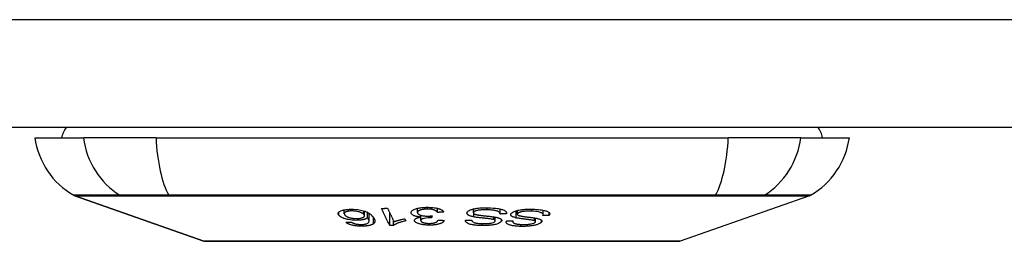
# Model space of a CAD drawing. Header units: inches. Extents: x 5 to 143, y 9 to 75.
# Tile 2 of 125: x 5.517 to 6.992, y 9.031 to 9.363. Entities that reach past the tile are written whole.
import ezdxf

# ---------------------------------------------------------------- set-up
doc = ezdxf.new("R2010")
doc.units = ezdxf.units.IN
doc.header["$MEASUREMENT"] = 0
doc.layers.add('Visible Edges(ANSI)', color=7, linetype='Continuous', lineweight=25)
doc.layers.add('Visible Tangent Edges(ANSI)', color=7, linetype='Continuous', lineweight=25)

msp = doc.modelspace()

# ---------------------------------------------------------------- linework, layer by layer
at = {"layer": 'Visible Edges(ANSI)'}
for p, q in [((4.8869, 9.2018), (34.4829, 9.2018)), ((5.5396, 9.1861), (5.6124, 9.1861)), ((5.7212, 9.1861), (5.6124, 9.1861)), ((5.7212, 9.1861), (6.5786, 9.1861)), ((6.6873, 9.1861), (6.5786, 9.1861)), ((6.6873, 9.1861), (6.7601, 9.1861)), ((5.7931, 9.0314), (5.5995, 9.0992)), ((6.7002, 9.0992), (6.5067, 9.0314)), ((6.0033, 9.0723), (6.0033, 9.0781)), ((6.0336, 9.0692), (6.0336, 9.0762)), ((6.0381, 9.0663), (6.0381, 9.0743)), ((6.0405, 9.0614), (6.0405, 9.0728)), ((6.0713, 9.0545), (6.0713, 9.0738)), ((6.1131, 9.074), (6.1131, 9.0804)), ((6.1431, 9.0742), (6.1431, 9.0803)), ((6.1968, 9.0737), (6.1968, 9.0794)), ((6.2367, 9.072), (6.2367, 9.0794)), ((6.2461, 9.072), (6.2461, 9.0741)), ((6.2625, 9.0716), (6.2625, 9.0772)), ((6.3013, 9.071), (6.3013, 9.0775)), ((6.3101, 9.0697), (6.3101, 9.0739)), ((6.0771, 9.0546), (6.0771, 9.0614)), ((6.094, 9.0646), (6.0955, 9.0615)), ((6.118, 9.0621), (6.118, 9.0672)), ((6.1182, 9.0672), (6.1182, 9.0699)), ((6.1348, 9.0691), (6.1342, 9.0662)), ((6.1342, 9.0662), (6.1342, 9.069)), ((6.1945, 9.0625), (6.1945, 9.0628)), ((6.2295, 9.0616), (6.2295, 9.0672)), ((6.2556, 9.0603), (6.2556, 9.0616)), ((6.2898, 9.0604), (6.2898, 9.0657))]:
    msp.add_line(p, q, dxfattribs=at)
at = {"layer": 'Visible Edges(ANSI)', "flags": 128}
for points in [[(5.9953, 9.0697), (5.9949, 9.0702), (5.9946, 9.0708), (5.9944, 9.0713), (5.9942, 9.0718), (5.9942, 9.0724), (5.9942, 9.0729), (5.9943, 9.0734), (5.9946, 9.0739), (5.9949, 9.0744), (5.9954, 9.075), (5.9962, 9.0756), (5.9971, 9.0762), (5.9983, 9.0767), (5.9995, 9.0772), (6.0006, 9.0775), (6.0016, 9.0777), (6.0026, 9.078), (6.0037, 9.0782), (6.0048, 9.0783), (6.0059, 9.0785), (6.0071, 9.0786), (6.0083, 9.0787), (6.0096, 9.0788), (6.0109, 9.0789)], [(6.0132, 9.0764), (6.0124, 9.0764), (6.0117, 9.0763), (6.011, 9.0763), (6.0103, 9.0762), (6.0097, 9.0761), (6.009, 9.076), (6.0084, 9.0758), (6.0078, 9.0757), (6.0073, 9.0756), (6.0068, 9.0754), (6.0063, 9.0752), (6.0059, 9.0751), (6.0055, 9.0749), (6.0051, 9.0747), (6.0048, 9.0745), (6.0044, 9.0742), (6.004, 9.0739), (6.0037, 9.0734), (6.0034, 9.0729), (6.0033, 9.0724), (6.0034, 9.0718), (6.0036, 9.0713), (6.0039, 9.0707), (6.0043, 9.0702)], [(6.0109, 9.0789), (6.0173, 9.0789), (6.0238, 9.0784), (6.0296, 9.0773), (6.0332, 9.0763), (6.0344, 9.0759), (6.0353, 9.0756), (6.0362, 9.0752), (6.0371, 9.0748), (6.0379, 9.0744), (6.0386, 9.074), (6.0393, 9.0736), (6.04, 9.0732), (6.0406, 9.0728), (6.0412, 9.0724), (6.0418, 9.0719), (6.0424, 9.0715), (6.0429, 9.071), (6.0434, 9.0706), (6.0439, 9.0702), (6.0443, 9.0697), (6.0448, 9.0693), (6.0452, 9.0688), (6.0456, 9.0684), (6.0459, 9.0679)], [(6.0328, 9.0711), (6.0325, 9.0714), (6.032, 9.0718), (6.0316, 9.0722), (6.0311, 9.0726), (6.0305, 9.0729), (6.0298, 9.0733), (6.0291, 9.0737), (6.0283, 9.074), (6.0275, 9.0743), (6.0266, 9.0747), (6.0257, 9.075), (6.0248, 9.0752), (6.0237, 9.0755), (6.0226, 9.0757), (6.0216, 9.0759), (6.0205, 9.076), (6.0195, 9.0762), (6.0185, 9.0763), (6.0176, 9.0763), (6.0167, 9.0764), (6.0158, 9.0764), (6.0149, 9.0764), (6.014, 9.0764), (6.0132, 9.0764)], [(6.0591, 9.0802), (6.0595, 9.0802), (6.0598, 9.0803), (6.0602, 9.0803), (6.0606, 9.0803), (6.061, 9.0803), (6.0613, 9.0803), (6.0617, 9.0803), (6.0621, 9.0803), (6.0625, 9.0803), (6.0629, 9.0803), (6.0632, 9.0803), (6.0636, 9.0803), (6.064, 9.0804), (6.0644, 9.0804), (6.0648, 9.0804), (6.0651, 9.0804), (6.0655, 9.0804), (6.0659, 9.0804), (6.0663, 9.0804), (6.0666, 9.0804), (6.067, 9.0804), (6.0674, 9.0804), (6.0678, 9.0804), (6.0682, 9.0805)], [(6.0713, 9.0545), (6.0708, 9.0556), (6.0703, 9.0567), (6.0698, 9.0577), (6.0693, 9.0588), (6.0687, 9.0599), (6.0682, 9.0609), (6.0677, 9.062), (6.0672, 9.0631), (6.0667, 9.0642), (6.0662, 9.0652), (6.0657, 9.0663), (6.0652, 9.0674), (6.0647, 9.0685), (6.0641, 9.0695), (6.0636, 9.0706), (6.0631, 9.0717), (6.0626, 9.0728), (6.0621, 9.0738), (6.0616, 9.0749), (6.0611, 9.076), (6.0606, 9.0771), (6.0601, 9.0781), (6.0596, 9.0792), (6.0591, 9.0802)], [(6.0682, 9.0805), (6.0685, 9.0796), (6.0689, 9.0788), (6.0693, 9.078), (6.0697, 9.0771), (6.0701, 9.0763), (6.0705, 9.0754), (6.0709, 9.0746), (6.0713, 9.0738), (6.0717, 9.0729), (6.0721, 9.0721), (6.0725, 9.0712), (6.0729, 9.0704), (6.0733, 9.0696), (6.0737, 9.0687), (6.0741, 9.0679), (6.0745, 9.067), (6.0749, 9.0662), (6.0753, 9.0654), (6.0757, 9.0645), (6.0761, 9.0637), (6.0765, 9.0628), (6.0769, 9.062), (6.0773, 9.0612), (6.0777, 9.0603)], [(6.1033, 9.0737), (6.1033, 9.0744), (6.1035, 9.0751), (6.1038, 9.0757), (6.1043, 9.0764), (6.105, 9.0771), (6.1059, 9.0777), (6.1069, 9.0783), (6.1081, 9.0788), (6.1092, 9.0793), (6.1104, 9.0797), (6.1114, 9.08), (6.1124, 9.0802), (6.1135, 9.0805), (6.1146, 9.0807), (6.1158, 9.081), (6.117, 9.0812), (6.1182, 9.0813), (6.1195, 9.0815), (6.1208, 9.0816), (6.1221, 9.0817), (6.1234, 9.0818), (6.1248, 9.0818), (6.1261, 9.0819), (6.1275, 9.0819)], [(6.1182, 9.0672), (6.1174, 9.0673), (6.1166, 9.0673), (6.1158, 9.0674), (6.1151, 9.0675), (6.1143, 9.0676), (6.1136, 9.0678), (6.1129, 9.0679), (6.1122, 9.068), (6.1115, 9.0682), (6.1108, 9.0683), (6.1102, 9.0685), (6.1096, 9.0687), (6.109, 9.0689), (6.1084, 9.0691), (6.1077, 9.0693), (6.107, 9.0697), (6.1063, 9.0701), (6.1056, 9.0705), (6.1049, 9.071), (6.1044, 9.0715), (6.1039, 9.072), (6.1036, 9.0726), (6.1034, 9.0731), (6.1033, 9.0737)], [(6.1278, 9.0792), (6.1266, 9.0792), (6.1254, 9.0792), (6.1242, 9.0791), (6.123, 9.079), (6.1219, 9.0788), (6.1209, 9.0786), (6.1199, 9.0784), (6.1189, 9.0782), (6.1181, 9.078), (6.1174, 9.0777), (6.1167, 9.0775), (6.1161, 9.0772), (6.1156, 9.077), (6.1151, 9.0767), (6.1147, 9.0765), (6.1143, 9.0762), (6.1139, 9.0759), (6.1137, 9.0756), (6.1134, 9.0753), (6.1133, 9.075), (6.1131, 9.0747), (6.1131, 9.0743), (6.1131, 9.074), (6.1131, 9.0737)], [(6.1131, 9.0737), (6.1131, 9.0734), (6.1132, 9.0731), (6.1134, 9.0728), (6.1136, 9.0725), (6.1138, 9.0722), (6.1141, 9.072), (6.1144, 9.0717), (6.1148, 9.0714), (6.1152, 9.0711), (6.1157, 9.0709), (6.1162, 9.0706), (6.1167, 9.0704), (6.1173, 9.0702), (6.118, 9.07), (6.1188, 9.0697), (6.1196, 9.0695), (6.1206, 9.0693), (6.1216, 9.0691), (6.1227, 9.069), (6.1238, 9.0689), (6.1249, 9.0688), (6.1261, 9.0687), (6.1273, 9.0687), (6.1284, 9.0687)], [(6.1275, 9.0819), (6.1296, 9.0819), (6.1317, 9.0818), (6.1339, 9.0817), (6.1359, 9.0815), (6.138, 9.0813), (6.1398, 9.081), (6.1414, 9.0807), (6.1428, 9.0804), (6.1439, 9.0801), (6.1448, 9.0798), (6.1457, 9.0795), (6.1465, 9.0792), (6.1473, 9.0789), (6.148, 9.0786), (6.1487, 9.0782), (6.1493, 9.0779), (6.1499, 9.0775), (6.1504, 9.0771), (6.1508, 9.0768), (6.1512, 9.0764), (6.1515, 9.076), (6.1518, 9.0756), (6.1521, 9.0752), (6.1523, 9.0748)], [(6.1431, 9.0742), (6.1428, 9.0746), (6.1425, 9.075), (6.1421, 9.0754), (6.1417, 9.0758), (6.1413, 9.0761), (6.1408, 9.0765), (6.1402, 9.0768), (6.1396, 9.0772), (6.1389, 9.0775), (6.1381, 9.0778), (6.1374, 9.0781), (6.1366, 9.0783), (6.1359, 9.0785), (6.1352, 9.0786), (6.1345, 9.0787), (6.1338, 9.0789), (6.1331, 9.079), (6.1324, 9.079), (6.1316, 9.0791), (6.1309, 9.0792), (6.1301, 9.0792), (6.1293, 9.0792), (6.1285, 9.0792), (6.1278, 9.0792)], [(6.1523, 9.0748), (6.1519, 9.0748), (6.1515, 9.0747), (6.1511, 9.0747), (6.1507, 9.0747), (6.1504, 9.0747), (6.15, 9.0747), (6.1496, 9.0746), (6.1492, 9.0746), (6.1488, 9.0746), (6.1485, 9.0746), (6.1481, 9.0745), (6.1477, 9.0745), (6.1473, 9.0745), (6.1469, 9.0745), (6.1465, 9.0744), (6.1462, 9.0744), (6.1458, 9.0744), (6.1454, 9.0744), (6.145, 9.0743), (6.1446, 9.0743), (6.1443, 9.0743), (6.1439, 9.0743), (6.1435, 9.0743), (6.1431, 9.0742)], [(6.1974, 9.0675), (6.1963, 9.0677), (6.1953, 9.068), (6.1942, 9.0682), (6.1932, 9.0685), (6.1923, 9.0688), (6.1914, 9.0691), (6.1906, 9.0695), (6.1899, 9.0698), (6.1893, 9.0702), (6.1888, 9.0705), (6.1884, 9.0708), (6.1881, 9.0711), (6.1879, 9.0714), (6.1877, 9.0716), (6.1875, 9.0719), (6.1874, 9.0721), (6.1873, 9.0724), (6.1872, 9.0727), (6.1872, 9.0729), (6.1871, 9.0732), (6.1871, 9.0734), (6.1872, 9.0737), (6.1873, 9.074), (6.1873, 9.0742)], [(6.1873, 9.0742), (6.1875, 9.0746), (6.1878, 9.075), (6.1881, 9.0754), (6.1886, 9.0758), (6.189, 9.0762), (6.1896, 9.0766), (6.1902, 9.077), (6.1908, 9.0773), (6.1915, 9.0777), (6.1924, 9.078), (6.1933, 9.0784), (6.1944, 9.0788), (6.1956, 9.0791), (6.1969, 9.0795), (6.1982, 9.0798), (6.1996, 9.08), (6.2011, 9.0803), (6.2026, 9.0805), (6.2043, 9.0807), (6.2064, 9.0809), (6.209, 9.0811), (6.212, 9.0812), (6.2149, 9.0813), (6.2179, 9.0812)], [(6.1969, 9.0742), (6.1968, 9.074), (6.1968, 9.0737), (6.1968, 9.0735), (6.1969, 9.0732), (6.197, 9.073), (6.1972, 9.0728), (6.1974, 9.0725), (6.1976, 9.0723), (6.1979, 9.0721), (6.1982, 9.072), (6.1985, 9.0718), (6.1989, 9.0716), (6.1992, 9.0715), (6.1996, 9.0714), (6.2, 9.0712), (6.2004, 9.0711), (6.2008, 9.071), (6.2013, 9.0709), (6.2017, 9.0708), (6.2022, 9.0707), (6.2027, 9.0706), (6.2032, 9.0705), (6.2037, 9.0704), (6.2042, 9.0703)], [(6.2172, 9.0782), (6.2159, 9.0782), (6.2147, 9.0782), (6.2134, 9.0782), (6.2122, 9.0781), (6.211, 9.0781), (6.2097, 9.078), (6.2085, 9.0779), (6.2073, 9.0778), (6.2061, 9.0777), (6.2049, 9.0776), (6.2038, 9.0774), (6.2027, 9.0772), (6.2017, 9.0769), (6.2008, 9.0767), (6.2, 9.0764), (6.1993, 9.0761), (6.1988, 9.0759), (6.1984, 9.0757), (6.198, 9.0754), (6.1977, 9.0752), (6.1974, 9.075), (6.1972, 9.0747), (6.197, 9.0745), (6.1969, 9.0742)], [(6.2367, 9.0718), (6.2367, 9.0723), (6.2366, 9.0727), (6.2365, 9.0731), (6.2363, 9.0736), (6.2361, 9.074), (6.2357, 9.0744), (6.2352, 9.0748), (6.2347, 9.0752), (6.234, 9.0755), (6.2332, 9.0759), (6.2323, 9.0762), (6.2313, 9.0765), (6.2302, 9.0768), (6.2291, 9.077), (6.2279, 9.0772), (6.2268, 9.0774), (6.2257, 9.0776), (6.2245, 9.0777), (6.2233, 9.0778), (6.2221, 9.0779), (6.2209, 9.078), (6.2197, 9.0781), (6.2184, 9.0781), (6.2172, 9.0782)], [(6.2179, 9.0812), (6.2223, 9.0811), (6.2264, 9.0808), (6.2298, 9.0805), (6.2325, 9.0802), (6.2345, 9.0799), (6.2361, 9.0795), (6.2376, 9.0792), (6.239, 9.0788), (6.2403, 9.0784), (6.2415, 9.0779), (6.2426, 9.0774), (6.2434, 9.077), (6.2441, 9.0765), (6.2447, 9.0761), (6.2451, 9.0757), (6.2455, 9.0753), (6.2457, 9.0749), (6.246, 9.0745), (6.2461, 9.0741), (6.2462, 9.0737), (6.2463, 9.0733), (6.2463, 9.0729), (6.2462, 9.0724), (6.2461, 9.072)], [(6.2607, 9.0661), (6.2598, 9.0663), (6.2588, 9.0666), (6.2579, 9.0669), (6.2571, 9.0672), (6.2563, 9.0675), (6.2555, 9.0678), (6.2549, 9.0681), (6.2543, 9.0685), (6.2539, 9.0688), (6.2535, 9.0691), (6.2533, 9.0694), (6.2531, 9.0697), (6.2529, 9.07), (6.2528, 9.0703), (6.2528, 9.0705), (6.2527, 9.0708), (6.2527, 9.071), (6.2528, 9.0713), (6.2528, 9.0715), (6.2529, 9.0718), (6.253, 9.072), (6.2532, 9.0723), (6.2533, 9.0725), (6.2535, 9.0728)], [(6.2535, 9.0728), (6.2545, 9.0738), (6.256, 9.0747), (6.2576, 9.0755), (6.2592, 9.0762), (6.2606, 9.0766), (6.262, 9.077), (6.2635, 9.0774), (6.265, 9.0777), (6.2666, 9.078), (6.2682, 9.0783), (6.2698, 9.0785), (6.2713, 9.0786), (6.2727, 9.0788), (6.2741, 9.0789), (6.2753, 9.079), (6.2766, 9.079), (6.2778, 9.0791), (6.2791, 9.0791), (6.2803, 9.0791), (6.2815, 9.0791), (6.2828, 9.0791), (6.284, 9.0791), (6.2852, 9.079), (6.2864, 9.079)], [(6.2629, 9.0726), (6.2628, 9.0724), (6.2626, 9.0721), (6.2625, 9.0719), (6.2625, 9.0716), (6.2625, 9.0714), (6.2626, 9.0711), (6.2628, 9.0709), (6.2629, 9.0707), (6.2631, 9.0705), (6.2634, 9.0703), (6.2636, 9.0702), (6.2639, 9.07), (6.2642, 9.0699), (6.2645, 9.0698), (6.2649, 9.0696), (6.2652, 9.0695), (6.2656, 9.0694), (6.266, 9.0693), (6.2664, 9.0692), (6.2668, 9.0691), (6.2672, 9.069), (6.2676, 9.0689), (6.2681, 9.0688), (6.2685, 9.0687)], [(6.2844, 9.076), (6.2826, 9.0761), (6.2809, 9.0761), (6.2791, 9.0761), (6.2773, 9.0761), (6.2756, 9.076), (6.2742, 9.0759), (6.2729, 9.0758), (6.2719, 9.0757), (6.2709, 9.0755), (6.2699, 9.0754), (6.2689, 9.0752), (6.268, 9.075), (6.2672, 9.0748), (6.2664, 9.0746), (6.2658, 9.0743), (6.2653, 9.0741), (6.2648, 9.0739), (6.2645, 9.0738), (6.2641, 9.0736), (6.2638, 9.0734), (6.2636, 9.0732), (6.2633, 9.073), (6.2631, 9.0728), (6.2629, 9.0726)], [(6.3009, 9.0696), (6.301, 9.0699), (6.3011, 9.0701), (6.3012, 9.0703), (6.3012, 9.0706), (6.3013, 9.0708), (6.3013, 9.0711), (6.3013, 9.0713), (6.3012, 9.0715), (6.3012, 9.0717), (6.3011, 9.072), (6.3009, 9.0722), (6.3008, 9.0724), (6.3006, 9.0726), (6.3003, 9.0729), (6.2999, 9.0732), (6.2993, 9.0735), (6.2985, 9.0738), (6.2974, 9.0742), (6.296, 9.0746), (6.2942, 9.075), (6.292, 9.0754), (6.2896, 9.0757), (6.287, 9.0759), (6.2844, 9.076)], [(6.2864, 9.079), (6.289, 9.0789), (6.2917, 9.0787), (6.2942, 9.0785), (6.2967, 9.0782), (6.299, 9.0779), (6.301, 9.0776), (6.3026, 9.0772), (6.3042, 9.0768), (6.3056, 9.0764), (6.3068, 9.076), (6.3079, 9.0755), (6.3088, 9.0749), (6.3095, 9.0744), (6.3101, 9.0739), (6.3105, 9.0735), (6.3107, 9.073), (6.3109, 9.0726), (6.311, 9.0722), (6.311, 9.0718), (6.311, 9.0714), (6.3109, 9.0709), (6.3107, 9.0705), (6.3104, 9.0701), (6.3101, 9.0697)], [(6.0234, 9.0624), (6.0207, 9.0623), (6.018, 9.0624), (6.0153, 9.0626), (6.0126, 9.063), (6.0102, 9.0634), (6.0082, 9.0638), (6.0066, 9.0641), (6.0055, 9.0644), (6.0046, 9.0647), (6.0037, 9.065), (6.0028, 9.0653), (6.002, 9.0656), (6.0012, 9.0659), (6.0004, 9.0662), (5.9997, 9.0665), (5.9991, 9.0669), (5.9984, 9.0672), (5.9979, 9.0676), (5.9974, 9.0679), (5.9969, 9.0683), (5.9964, 9.0686), (5.996, 9.069), (5.9957, 9.0694), (5.9953, 9.0697)], [(6.0043, 9.0702), (6.0047, 9.0697), (6.0051, 9.0693), (6.0057, 9.0689), (6.0063, 9.0685), (6.0069, 9.0681), (6.0077, 9.0677), (6.0085, 9.0673), (6.0095, 9.0669), (6.0104, 9.0666), (6.0114, 9.0663), (6.0123, 9.0661), (6.0132, 9.0659), (6.0139, 9.0658), (6.0147, 9.0656), (6.0155, 9.0655), (6.0163, 9.0654), (6.0171, 9.0653), (6.018, 9.0652), (6.0188, 9.0652), (6.0196, 9.0651), (6.0205, 9.0651), (6.0213, 9.0651), (6.0221, 9.0651), (6.0229, 9.0651)], [(6.0055, 9.0593), (6.0059, 9.0593), (6.0062, 9.0593), (6.0066, 9.0594), (6.0069, 9.0594), (6.0073, 9.0594), (6.0076, 9.0594), (6.008, 9.0594), (6.0084, 9.0594), (6.0087, 9.0595), (6.0091, 9.0595), (6.0094, 9.0595), (6.0098, 9.0595), (6.0101, 9.0595), (6.0105, 9.0595), (6.0109, 9.0596), (6.0112, 9.0596), (6.0116, 9.0596), (6.0119, 9.0596), (6.0123, 9.0596), (6.0126, 9.0596), (6.013, 9.0597), (6.0134, 9.0597), (6.0137, 9.0597), (6.0141, 9.0597)], [(6.0311, 9.0536), (6.0298, 9.0536), (6.0285, 9.0536), (6.0272, 9.0536), (6.0259, 9.0537), (6.0245, 9.0537), (6.0232, 9.0538), (6.0218, 9.054), (6.0205, 9.0541), (6.0193, 9.0543), (6.018, 9.0545), (6.0168, 9.0548), (6.0156, 9.055), (6.0144, 9.0553), (6.0133, 9.0556), (6.0123, 9.0559), (6.0113, 9.0562), (6.0104, 9.0566), (6.0095, 9.057), (6.0087, 9.0573), (6.0079, 9.0577), (6.0072, 9.0581), (6.0066, 9.0585), (6.006, 9.0589), (6.0055, 9.0593)], [(6.0141, 9.0597), (6.0143, 9.0596), (6.0144, 9.0595), (6.0146, 9.0594), (6.0148, 9.0593), (6.015, 9.0592), (6.0152, 9.059), (6.0154, 9.0589), (6.0156, 9.0588), (6.0158, 9.0587), (6.016, 9.0586), (6.0163, 9.0585), (6.0165, 9.0584), (6.0167, 9.0583), (6.0169, 9.0582), (6.0172, 9.0581), (6.0174, 9.058), (6.0177, 9.0579), (6.0179, 9.0578), (6.0182, 9.0577), (6.0185, 9.0576), (6.0187, 9.0575), (6.019, 9.0574), (6.0193, 9.0573), (6.0196, 9.0572)], [(6.0229, 9.0651), (6.0243, 9.0652), (6.0256, 9.0653), (6.0269, 9.0655), (6.028, 9.0657), (6.0291, 9.0659), (6.03, 9.0662), (6.0308, 9.0665), (6.0314, 9.0667), (6.0319, 9.067), (6.0323, 9.0672), (6.0326, 9.0675), (6.0329, 9.0677), (6.0331, 9.068), (6.0333, 9.0682), (6.0335, 9.0685), (6.0336, 9.0688), (6.0336, 9.0691), (6.0336, 9.0694), (6.0336, 9.0696), (6.0335, 9.0699), (6.0334, 9.0702), (6.0332, 9.0705), (6.033, 9.0708), (6.0328, 9.0711)], [(6.0381, 9.0663), (6.0379, 9.0661), (6.0376, 9.0659), (6.0374, 9.0657), (6.037, 9.0654), (6.0367, 9.0652), (6.0364, 9.065), (6.036, 9.0648), (6.0356, 9.0646), (6.0351, 9.0644), (6.0347, 9.0642), (6.0341, 9.064), (6.0335, 9.0638), (6.0329, 9.0637), (6.0322, 9.0635), (6.0315, 9.0633), (6.0307, 9.0631), (6.0299, 9.063), (6.029, 9.0629), (6.0281, 9.0627), (6.0272, 9.0626), (6.0263, 9.0625), (6.0253, 9.0625), (6.0244, 9.0624), (6.0234, 9.0624)], [(6.0364, 9.0571), (6.0377, 9.0577), (6.0387, 9.0583), (6.0395, 9.059), (6.04, 9.0597), (6.0403, 9.0603), (6.0405, 9.0609), (6.0405, 9.0614), (6.0405, 9.0618), (6.0405, 9.062), (6.0404, 9.0623), (6.0403, 9.0626), (6.0402, 9.0629), (6.0401, 9.0632), (6.04, 9.0635), (6.0398, 9.0638), (6.0397, 9.0641), (6.0395, 9.0643), (6.0394, 9.0646), (6.0392, 9.0649), (6.039, 9.0652), (6.0388, 9.0655), (6.0386, 9.0658), (6.0383, 9.0661), (6.0381, 9.0663)], [(6.0459, 9.0679), (6.0463, 9.0674), (6.0467, 9.0669), (6.0471, 9.0665), (6.0474, 9.066), (6.0477, 9.0655), (6.048, 9.065), (6.0483, 9.0645), (6.0485, 9.064), (6.0487, 9.0635), (6.0489, 9.063), (6.049, 9.0626), (6.0491, 9.0621), (6.0492, 9.0616), (6.0492, 9.0612), (6.0492, 9.0607), (6.0491, 9.0603), (6.049, 9.0599), (6.0489, 9.0594), (6.0487, 9.059), (6.0485, 9.0586), (6.0482, 9.0582), (6.0478, 9.0578), (6.0474, 9.0574), (6.0469, 9.057)], [(6.0955, 9.0615), (6.094, 9.0612), (6.0926, 9.0609), (6.0913, 9.0606), (6.0901, 9.0603), (6.089, 9.0599), (6.0879, 9.0596), (6.0869, 9.0593), (6.086, 9.059), (6.0851, 9.0587), (6.0843, 9.0584), (6.0835, 9.0581), (6.0828, 9.0579), (6.0822, 9.0576), (6.0816, 9.0573), (6.081, 9.0571), (6.0805, 9.0568), (6.08, 9.0566), (6.0795, 9.0563), (6.079, 9.056), (6.0786, 9.0557), (6.0782, 9.0555), (6.0778, 9.0552), (6.0774, 9.0549), (6.0771, 9.0546)], [(6.0777, 9.0603), (6.0781, 9.0605), (6.0785, 9.0607), (6.0789, 9.0608), (6.0794, 9.061), (6.0798, 9.0611), (6.0803, 9.0613), (6.0808, 9.0614), (6.0813, 9.0616), (6.0818, 9.0617), (6.0822, 9.0619), (6.0827, 9.062), (6.0832, 9.0622), (6.0838, 9.0623), (6.0843, 9.0624), (6.0848, 9.0626), (6.0855, 9.0628), (6.0864, 9.063), (6.0873, 9.0632), (6.0882, 9.0634), (6.0893, 9.0637), (6.0904, 9.0639), (6.0916, 9.0641), (6.0928, 9.0644), (6.094, 9.0646)], [(6.1085, 9.0619), (6.1085, 9.0622), (6.1085, 9.0624), (6.1086, 9.0626), (6.1086, 9.0629), (6.1087, 9.0631), (6.1088, 9.0634), (6.109, 9.0636), (6.1092, 9.0638), (6.1094, 9.064), (6.1096, 9.0643), (6.1099, 9.0645), (6.1102, 9.0647), (6.1106, 9.0649), (6.111, 9.0652), (6.1115, 9.0654), (6.1121, 9.0657), (6.1127, 9.0659), (6.1134, 9.0661), (6.1141, 9.0663), (6.1149, 9.0665), (6.1156, 9.0667), (6.1165, 9.0669), (6.1173, 9.0671), (6.1182, 9.0672)], [(6.1314, 9.0551), (6.1297, 9.0552), (6.1281, 9.0552), (6.1265, 9.0553), (6.1249, 9.0554), (6.1233, 9.0556), (6.1217, 9.0558), (6.1202, 9.056), (6.1188, 9.0563), (6.1174, 9.0566), (6.1161, 9.0569), (6.1149, 9.0572), (6.1138, 9.0576), (6.1128, 9.058), (6.112, 9.0584), (6.1113, 9.0588), (6.1107, 9.0591), (6.1103, 9.0595), (6.1098, 9.0598), (6.1095, 9.0602), (6.1092, 9.0605), (6.1089, 9.0609), (6.1087, 9.0612), (6.1086, 9.0616), (6.1085, 9.0619)], [(6.1327, 9.0663), (6.1291, 9.0661), (6.1256, 9.0658), (6.1226, 9.0652), (6.1209, 9.0647), (6.1204, 9.0646), (6.1201, 9.0644), (6.1199, 9.0643), (6.1196, 9.0642), (6.1194, 9.0641), (6.1192, 9.0639), (6.119, 9.0638), (6.1188, 9.0637), (6.1186, 9.0635), (6.1185, 9.0634), (6.1184, 9.0632), (6.1183, 9.0631), (6.1182, 9.0629), (6.1181, 9.0628), (6.1181, 9.0626), (6.118, 9.0625), (6.118, 9.0623), (6.118, 9.0622), (6.118, 9.062), (6.118, 9.0618)], [(6.118, 9.0618), (6.1181, 9.0616), (6.1182, 9.0613), (6.1183, 9.061), (6.1185, 9.0608), (6.1187, 9.0605), (6.119, 9.0603), (6.1194, 9.06), (6.1198, 9.0598), (6.1202, 9.0596), (6.1207, 9.0593), (6.1212, 9.0591), (6.1218, 9.0589), (6.1224, 9.0587), (6.1231, 9.0586), (6.1238, 9.0584), (6.1245, 9.0583), (6.1252, 9.0581), (6.126, 9.058), (6.1268, 9.058), (6.1276, 9.0579), (6.1284, 9.0578), (6.1292, 9.0578), (6.13, 9.0578), (6.1308, 9.0578)], [(6.1284, 9.0687), (6.1287, 9.0687), (6.129, 9.0687), (6.1292, 9.0687), (6.1295, 9.0687), (6.1298, 9.0687), (6.13, 9.0687), (6.1303, 9.0687), (6.1306, 9.0687), (6.1308, 9.0687), (6.1311, 9.0688), (6.1314, 9.0688), (6.1316, 9.0688), (6.1319, 9.0688), (6.1322, 9.0688), (6.1325, 9.0689), (6.1327, 9.0689), (6.133, 9.0689), (6.1333, 9.0689), (6.1335, 9.0689), (6.1338, 9.069), (6.1341, 9.069), (6.1343, 9.069), (6.1346, 9.069), (6.1348, 9.0691)], [(6.1308, 9.0578), (6.1321, 9.0578), (6.1334, 9.0579), (6.1347, 9.058), (6.1359, 9.0581), (6.137, 9.0583), (6.138, 9.0585), (6.1388, 9.0588), (6.1395, 9.059), (6.14, 9.0592), (6.1404, 9.0594), (6.1409, 9.0596), (6.1413, 9.0598), (6.1416, 9.06), (6.1419, 9.0602), (6.1422, 9.0604), (6.1425, 9.0607), (6.1427, 9.0609), (6.143, 9.0612), (6.1431, 9.0614), (6.1433, 9.0616), (6.1434, 9.0619), (6.1436, 9.0621), (6.1437, 9.0624), (6.1437, 9.0626)], [(6.153, 9.0622), (6.1527, 9.0616), (6.1524, 9.061), (6.1519, 9.0604), (6.1513, 9.0599), (6.1507, 9.0593), (6.1499, 9.0588), (6.149, 9.0583), (6.148, 9.0578), (6.1471, 9.0575), (6.1462, 9.0571), (6.1453, 9.0569), (6.1444, 9.0566), (6.1435, 9.0564), (6.1425, 9.0562), (6.1415, 9.056), (6.1405, 9.0558), (6.1394, 9.0556), (6.1383, 9.0555), (6.1372, 9.0554), (6.136, 9.0553), (6.1349, 9.0552), (6.1337, 9.0552), (6.1325, 9.0552), (6.1314, 9.0551)], [(6.1342, 9.0662), (6.1342, 9.0662), (6.1341, 9.0663), (6.134, 9.0663), (6.134, 9.0663), (6.1339, 9.0663), (6.1339, 9.0663), (6.1338, 9.0663), (6.1337, 9.0663), (6.1337, 9.0663), (6.1336, 9.0663), (6.1335, 9.0663), (6.1335, 9.0663), (6.1334, 9.0663), (6.1334, 9.0663), (6.1333, 9.0663), (6.1332, 9.0663), (6.1332, 9.0663), (6.1331, 9.0663), (6.133, 9.0663), (6.133, 9.0663), (6.1329, 9.0663), (6.1329, 9.0663), (6.1328, 9.0663), (6.1327, 9.0663)], [(6.1437, 9.0626), (6.1441, 9.0626), (6.1445, 9.0626), (6.1449, 9.0626), (6.1453, 9.0626), (6.1457, 9.0626), (6.1461, 9.0625), (6.1465, 9.0625), (6.1468, 9.0625), (6.1472, 9.0625), (6.1476, 9.0625), (6.148, 9.0624), (6.1484, 9.0624), (6.1488, 9.0624), (6.1492, 9.0624), (6.1495, 9.0624), (6.1499, 9.0624), (6.1503, 9.0623), (6.1507, 9.0623), (6.1511, 9.0623), (6.1515, 9.0623), (6.1519, 9.0623), (6.1522, 9.0622), (6.1526, 9.0622), (6.153, 9.0622)], [(6.2099, 9.0544), (6.2083, 9.0544), (6.2068, 9.0545), (6.2053, 9.0546), (6.2038, 9.0546), (6.2023, 9.0548), (6.2009, 9.0549), (6.1995, 9.055), (6.1981, 9.0552), (6.1967, 9.0554), (6.1953, 9.0557), (6.1939, 9.056), (6.1924, 9.0563), (6.1908, 9.0568), (6.1894, 9.0573), (6.1881, 9.0579), (6.1872, 9.0585), (6.1864, 9.059), (6.1859, 9.0596), (6.1854, 9.0601), (6.1851, 9.0606), (6.185, 9.0612), (6.1849, 9.0617), (6.1849, 9.0622), (6.185, 9.0628)], [(6.185, 9.0628), (6.1854, 9.0628), (6.1858, 9.0628), (6.1862, 9.0628), (6.1866, 9.0628), (6.187, 9.0628), (6.1874, 9.0628), (6.1878, 9.0628), (6.1882, 9.0628), (6.1886, 9.0628), (6.189, 9.0628), (6.1894, 9.0628), (6.1898, 9.0628), (6.1902, 9.0628), (6.1905, 9.0628), (6.1909, 9.0628), (6.1913, 9.0628), (6.1917, 9.0628), (6.1921, 9.0628), (6.1925, 9.0628), (6.1929, 9.0628), (6.1933, 9.0628), (6.1937, 9.0628), (6.1941, 9.0628), (6.1945, 9.0628)], [(6.1945, 9.0628), (6.1945, 9.0622), (6.1946, 9.0617), (6.1949, 9.0611), (6.1953, 9.0606), (6.1959, 9.06), (6.1967, 9.0596), (6.1976, 9.0591), (6.1984, 9.0588), (6.1992, 9.0586), (6.1999, 9.0584), (6.2005, 9.0583), (6.2012, 9.0582), (6.2019, 9.0581), (6.2027, 9.0579), (6.2034, 9.0579), (6.2042, 9.0578), (6.205, 9.0577), (6.2058, 9.0576), (6.2066, 9.0576), (6.2074, 9.0575), (6.2082, 9.0575), (6.209, 9.0575), (6.2098, 9.0575), (6.2107, 9.0574)], [(6.2274, 9.0634), (6.2268, 9.0636), (6.2259, 9.0638), (6.2249, 9.064), (6.2237, 9.0642), (6.2225, 9.0644), (6.2212, 9.0646), (6.2199, 9.0647), (6.2187, 9.0649), (6.2174, 9.065), (6.2163, 9.0652), (6.2151, 9.0653), (6.2139, 9.0654), (6.2127, 9.0655), (6.2114, 9.0657), (6.2102, 9.0658), (6.2089, 9.0659), (6.2075, 9.0661), (6.2061, 9.0662), (6.2046, 9.0664), (6.203, 9.0666), (6.2015, 9.0668), (6.2, 9.067), (6.1986, 9.0673), (6.1974, 9.0675)], [(6.2042, 9.0703), (6.2048, 9.0702), (6.2056, 9.0701), (6.2065, 9.07), (6.2074, 9.0699), (6.2084, 9.0697), (6.2095, 9.0696), (6.2107, 9.0695), (6.2119, 9.0693), (6.2131, 9.0692), (6.2144, 9.0691), (6.2157, 9.0689), (6.217, 9.0688), (6.2183, 9.0686), (6.2195, 9.0685), (6.2208, 9.0684), (6.222, 9.0682), (6.2232, 9.0681), (6.2244, 9.0679), (6.2255, 9.0678), (6.2267, 9.0676), (6.2278, 9.0675), (6.2288, 9.0673), (6.2298, 9.0671), (6.2307, 9.0669)], [(6.2389, 9.0613), (6.2374, 9.0594), (6.2343, 9.0578), (6.2316, 9.0568), (6.2301, 9.0563), (6.2286, 9.056), (6.2273, 9.0557), (6.226, 9.0555), (6.2248, 9.0553), (6.2238, 9.0552), (6.2229, 9.0551), (6.222, 9.055), (6.2211, 9.0549), (6.2201, 9.0548), (6.2192, 9.0547), (6.2183, 9.0546), (6.2174, 9.0546), (6.2164, 9.0545), (6.2155, 9.0545), (6.2145, 9.0545), (6.2136, 9.0544), (6.2127, 9.0544), (6.2117, 9.0544), (6.2108, 9.0544), (6.2099, 9.0544)], [(6.2107, 9.0574), (6.2113, 9.0574), (6.212, 9.0574), (6.2126, 9.0574), (6.2133, 9.0574), (6.214, 9.0574), (6.2146, 9.0574), (6.2153, 9.0575), (6.2159, 9.0575), (6.2166, 9.0575), (6.2173, 9.0575), (6.2179, 9.0576), (6.2186, 9.0576), (6.2193, 9.0577), (6.2199, 9.0578), (6.2206, 9.0578), (6.2212, 9.0579), (6.2218, 9.058), (6.2225, 9.0581), (6.2236, 9.0583), (6.2251, 9.0587), (6.2267, 9.0592), (6.228, 9.0598), (6.2289, 9.0604), (6.2294, 9.0611)], [(6.2294, 9.0611), (6.2294, 9.0612), (6.2295, 9.0613), (6.2295, 9.0614), (6.2295, 9.0616), (6.2295, 9.0617), (6.2295, 9.0618), (6.2295, 9.0619), (6.2294, 9.062), (6.2294, 9.0621), (6.2293, 9.0622), (6.2293, 9.0623), (6.2292, 9.0624), (6.2291, 9.0625), (6.229, 9.0626), (6.2289, 9.0627), (6.2288, 9.0628), (6.2286, 9.0629), (6.2285, 9.0629), (6.2283, 9.063), (6.2282, 9.0631), (6.228, 9.0632), (6.2278, 9.0633), (6.2276, 9.0634), (6.2274, 9.0634)], [(6.2307, 9.0669), (6.2316, 9.0667), (6.2326, 9.0665), (6.2334, 9.0663), (6.2343, 9.066), (6.235, 9.0658), (6.2358, 9.0655), (6.2364, 9.0652), (6.237, 9.0649), (6.2375, 9.0646), (6.2378, 9.0644), (6.2381, 9.0641), (6.2384, 9.0639), (6.2386, 9.0637), (6.2387, 9.0635), (6.2388, 9.0632), (6.239, 9.063), (6.239, 9.0628), (6.2391, 9.0626), (6.2391, 9.0624), (6.2391, 9.0622), (6.2391, 9.062), (6.2391, 9.0618), (6.239, 9.0615), (6.2389, 9.0613)], [(6.2461, 9.072), (6.2457, 9.072), (6.2453, 9.072), (6.2449, 9.072), (6.2445, 9.072), (6.2441, 9.072), (6.2438, 9.072), (6.2434, 9.072), (6.243, 9.072), (6.2426, 9.072), (6.2422, 9.0719), (6.2418, 9.0719), (6.2414, 9.0719), (6.241, 9.0719), (6.2406, 9.0719), (6.2402, 9.0719), (6.2398, 9.0719), (6.2394, 9.0719), (6.2391, 9.0719), (6.2387, 9.0719), (6.2383, 9.0719), (6.2379, 9.0719), (6.2375, 9.0719), (6.2371, 9.0718), (6.2367, 9.0718)], [(6.2676, 9.0533), (6.266, 9.0533), (6.2645, 9.0534), (6.2629, 9.0535), (6.2614, 9.0536), (6.2599, 9.0538), (6.2585, 9.0539), (6.2571, 9.0541), (6.2557, 9.0543), (6.2544, 9.0546), (6.253, 9.0549), (6.2517, 9.0552), (6.2504, 9.0556), (6.2492, 9.0561), (6.2482, 9.0567), (6.2474, 9.0572), (6.2468, 9.0578), (6.2464, 9.0583), (6.2461, 9.0588), (6.246, 9.0592), (6.2459, 9.0597), (6.246, 9.0602), (6.2461, 9.0607), (6.2463, 9.0612), (6.2467, 9.0617)], [(6.2467, 9.0617), (6.247, 9.0617), (6.2474, 9.0617), (6.2478, 9.0617), (6.2482, 9.0617), (6.2486, 9.0617), (6.249, 9.0617), (6.2494, 9.0617), (6.2498, 9.0617), (6.2502, 9.0617), (6.2505, 9.0617), (6.2509, 9.0616), (6.2513, 9.0616), (6.2517, 9.0616), (6.2521, 9.0616), (6.2525, 9.0616), (6.2529, 9.0616), (6.2533, 9.0616), (6.2537, 9.0616), (6.254, 9.0616), (6.2544, 9.0616), (6.2548, 9.0616), (6.2552, 9.0616), (6.2556, 9.0616), (6.256, 9.0616)], [(6.256, 9.0616), (6.2558, 9.0611), (6.2557, 9.0607), (6.2556, 9.0602), (6.2557, 9.0598), (6.2559, 9.0594), (6.2562, 9.059), (6.2566, 9.0586), (6.2571, 9.0582), (6.2578, 9.0579), (6.2585, 9.0576), (6.2592, 9.0574), (6.2599, 9.0572), (6.2606, 9.057), (6.2613, 9.0569), (6.2621, 9.0568), (6.2628, 9.0567), (6.2636, 9.0566), (6.2645, 9.0565), (6.2653, 9.0564), (6.2662, 9.0563), (6.267, 9.0563), (6.2679, 9.0563), (6.2688, 9.0562), (6.2697, 9.0562)], [(6.2884, 9.0617), (6.2879, 9.0619), (6.2872, 9.0621), (6.2863, 9.0623), (6.2852, 9.0625), (6.2841, 9.0627), (6.2829, 9.0629), (6.2817, 9.0631), (6.2805, 9.0632), (6.2794, 9.0634), (6.2783, 9.0635), (6.2771, 9.0637), (6.276, 9.0638), (6.2749, 9.0639), (6.2737, 9.0641), (6.2725, 9.0642), (6.2713, 9.0644), (6.2701, 9.0646), (6.2687, 9.0647), (6.2673, 9.0649), (6.2659, 9.0651), (6.2645, 9.0654), (6.2631, 9.0656), (6.2619, 9.0658), (6.2607, 9.0661)], [(6.2988, 9.0595), (6.2977, 9.0586), (6.2962, 9.0577), (6.2946, 9.0569), (6.293, 9.0563), (6.2918, 9.0558), (6.2905, 9.0555), (6.2892, 9.0551), (6.2878, 9.0548), (6.2863, 9.0545), (6.2849, 9.0543), (6.2834, 9.0541), (6.282, 9.0539), (6.2806, 9.0538), (6.2793, 9.0536), (6.2781, 9.0535), (6.2769, 9.0535), (6.2757, 9.0534), (6.2745, 9.0533), (6.2734, 9.0533), (6.2722, 9.0533), (6.2711, 9.0533), (6.2699, 9.0533), (6.2688, 9.0533), (6.2676, 9.0533)], [(6.2685, 9.0687), (6.2691, 9.0686), (6.2698, 9.0685), (6.2706, 9.0683), (6.2715, 9.0682), (6.2724, 9.0681), (6.2735, 9.0679), (6.2745, 9.0678), (6.2756, 9.0676), (6.2768, 9.0675), (6.278, 9.0673), (6.2792, 9.0672), (6.2804, 9.067), (6.2816, 9.0669), (6.2828, 9.0667), (6.284, 9.0665), (6.2851, 9.0664), (6.2862, 9.0662), (6.2873, 9.0661), (6.2883, 9.0659), (6.2894, 9.0657), (6.2904, 9.0656), (6.2914, 9.0654), (6.2922, 9.0652), (6.293, 9.065)], [(6.2697, 9.0562), (6.2704, 9.0562), (6.2711, 9.0562), (6.2718, 9.0562), (6.2725, 9.0561), (6.2732, 9.0561), (6.274, 9.0562), (6.2747, 9.0562), (6.2754, 9.0562), (6.2762, 9.0562), (6.2769, 9.0562), (6.2776, 9.0563), (6.2784, 9.0563), (6.2791, 9.0564), (6.2798, 9.0565), (6.2806, 9.0566), (6.2815, 9.0567), (6.2826, 9.0569), (6.2838, 9.0571), (6.2851, 9.0574), (6.2863, 9.0578), (6.2873, 9.0582), (6.2882, 9.0586), (6.2889, 9.059), (6.2894, 9.0595)], [(6.2894, 9.0595), (6.2895, 9.0596), (6.2896, 9.0597), (6.2896, 9.0598), (6.2897, 9.0599), (6.2897, 9.06), (6.2898, 9.0601), (6.2898, 9.0602), (6.2898, 9.0603), (6.2898, 9.0604), (6.2898, 9.0605), (6.2898, 9.0606), (6.2897, 9.0607), (6.2897, 9.0608), (6.2896, 9.0609), (6.2896, 9.061), (6.2895, 9.0611), (6.2894, 9.0612), (6.2893, 9.0612), (6.2892, 9.0613), (6.289, 9.0614), (6.2889, 9.0615), (6.2888, 9.0616), (6.2886, 9.0616), (6.2884, 9.0617)], [(6.293, 9.065), (6.2939, 9.0648), (6.2947, 9.0646), (6.2954, 9.0644), (6.2962, 9.0641), (6.2968, 9.0638), (6.2974, 9.0636), (6.2979, 9.0633), (6.2984, 9.063), (6.2987, 9.0627), (6.2989, 9.0625), (6.2991, 9.0622), (6.2993, 9.062), (6.2994, 9.0618), (6.2994, 9.0616), (6.2995, 9.0614), (6.2995, 9.0612), (6.2995, 9.061), (6.2995, 9.0608), (6.2994, 9.0606), (6.2993, 9.0604), (6.2992, 9.0602), (6.2991, 9.06), (6.2989, 9.0598), (6.2988, 9.0595)], [(6.3101, 9.0697), (6.3098, 9.0697), (6.3094, 9.0697), (6.309, 9.0696), (6.3086, 9.0696), (6.3082, 9.0696), (6.3078, 9.0696), (6.3075, 9.0696), (6.3071, 9.0696), (6.3067, 9.0696), (6.3063, 9.0696), (6.3059, 9.0696), (6.3055, 9.0696), (6.3051, 9.0696), (6.3048, 9.0696), (6.3044, 9.0696), (6.304, 9.0696), (6.3036, 9.0696), (6.3032, 9.0696), (6.3028, 9.0696), (6.3025, 9.0696), (6.3021, 9.0696), (6.3017, 9.0696), (6.3013, 9.0696), (6.3009, 9.0696)], [(6.0196, 9.0572), (6.02, 9.0571), (6.0204, 9.057), (6.0208, 9.0569), (6.0211, 9.0568), (6.0215, 9.0568), (6.022, 9.0567), (6.0224, 9.0566), (6.0228, 9.0565), (6.0232, 9.0565), (6.0236, 9.0564), (6.024, 9.0564), (6.0244, 9.0563), (6.0249, 9.0563), (6.0253, 9.0562), (6.0257, 9.0562), (6.0262, 9.0562), (6.0266, 9.0562), (6.027, 9.0561), (6.0275, 9.0561), (6.0279, 9.0561), (6.0283, 9.0561), (6.0288, 9.0561), (6.0292, 9.0561), (6.0296, 9.0561)], [(6.0296, 9.0561), (6.0299, 9.0561), (6.0303, 9.0561), (6.0306, 9.0562), (6.0309, 9.0562), (6.0313, 9.0562), (6.0316, 9.0562), (6.0319, 9.0562), (6.0322, 9.0563), (6.0325, 9.0563), (6.0328, 9.0563), (6.0331, 9.0564), (6.0334, 9.0564), (6.0337, 9.0565), (6.034, 9.0565), (6.0342, 9.0566), (6.0345, 9.0566), (6.0347, 9.0567), (6.035, 9.0567), (6.0352, 9.0568), (6.0355, 9.0569), (6.0357, 9.0569), (6.0359, 9.057), (6.0361, 9.0571), (6.0364, 9.0571)], [(6.0469, 9.057), (6.0466, 9.0568), (6.0462, 9.0565), (6.0458, 9.0563), (6.0453, 9.0561), (6.0448, 9.0559), (6.0443, 9.0557), (6.0438, 9.0555), (6.0432, 9.0553), (6.0427, 9.0551), (6.042, 9.0549), (6.0414, 9.0547), (6.0407, 9.0546), (6.04, 9.0545), (6.0393, 9.0543), (6.0386, 9.0542), (6.0378, 9.0541), (6.037, 9.054), (6.0362, 9.0539), (6.0354, 9.0538), (6.0346, 9.0538), (6.0337, 9.0537), (6.0329, 9.0537), (6.032, 9.0536), (6.0311, 9.0536)], [(6.0771, 9.0546), (6.0769, 9.0546), (6.0767, 9.0546), (6.0764, 9.0546), (6.0762, 9.0546), (6.0759, 9.0546), (6.0757, 9.0546), (6.0754, 9.0546), (6.0752, 9.0546), (6.0749, 9.0546), (6.0747, 9.0546), (6.0745, 9.0546), (6.0742, 9.0546), (6.074, 9.0546), (6.0737, 9.0545), (6.0735, 9.0545), (6.0732, 9.0545), (6.073, 9.0545), (6.0727, 9.0545), (6.0725, 9.0545), (6.0723, 9.0545), (6.072, 9.0545), (6.0718, 9.0545), (6.0715, 9.0545), (6.0713, 9.0545)], [(5.7947, 9.0311), (5.7951, 9.0311), (5.7964, 9.0311), (5.7985, 9.0311), (5.8015, 9.0311), (5.8053, 9.0311), (5.81, 9.0311), (5.8154, 9.0311), (5.8217, 9.0311), (5.8287, 9.0311), (5.8366, 9.031), (5.8452, 9.031), (5.8545, 9.031), (5.8646, 9.031), (5.8754, 9.031), (5.8868, 9.031), (5.8987, 9.031), (5.9113, 9.031), (5.9245, 9.031), (5.9382, 9.031), (5.9524, 9.031), (5.9672, 9.031), (5.9824, 9.031), (5.998, 9.0311), (6.014, 9.0311), (6.0304, 9.0311), (6.047, 9.0311), (6.0638, 9.0311), (6.0807, 9.0311), (6.0979, 9.0311), (6.1152, 9.0311), (6.1327, 9.0311), (6.1502, 9.0311), (6.1677, 9.0311), (6.1851, 9.0311), (6.2024, 9.0311), (6.2195, 9.0311), (6.2365, 9.0311), (6.2533, 9.0311), (6.2699, 9.0311), (6.2863, 9.0311), (6.3023, 9.0311), (6.3179, 9.031), (6.333, 9.031), (6.3477, 9.031), (6.3619, 9.031), (6.3756, 9.031), (6.3888, 9.031), (6.4013, 9.031), (6.4133, 9.031), (6.4246, 9.031), (6.4353, 9.031), (6.4453, 9.031), (6.4546, 9.031), (6.4631, 9.031), (6.471, 9.0311), (6.4781, 9.0311), (6.4843, 9.0311), (6.4898, 9.0311), (6.4945, 9.0311), (6.4983, 9.0311), (6.5012, 9.0311), (6.5034, 9.0311), (6.5046, 9.0311), (6.5051, 9.0311)]]:
    msp.add_lwpolyline(points, dxfattribs=at)
at = {"layer": 'Visible Edges(ANSI)'}
for centre, radius, start, end in [((5.6184, 9.1782), 0.0394, 143.1301, 168.463), ((6.6814, 9.1782), 0.0394, 11.537, 36.8699), ((5.6566, 9.2024), 0.1181, 187.9413, 240.1831), ((6.6431, 9.2024), 0.1181, 299.8169, 352.0587), ((5.6028, 9.1084), 0.00984, 240.1831, 250.71), ((6.697, 9.1084), 0.00984, 289.29, 299.8169), ((5.7947, 9.0361), 0.00492, 250.71, 269.8269), ((6.5051, 9.0361), 0.00492, 270.1731, 289.29)]:
    msp.add_arc(centre, radius, start, end, dxfattribs=at)
at = {"layer": 'Visible Tangent Edges(ANSI)'}
for p, q in [((34.4829, 9.3628), (4.8869, 9.3628)), ((5.5995, 9.0992), (5.7931, 9.0314)), ((5.6692, 9.0991), (5.6693, 9.0991)), ((5.7411, 9.0991), (5.7415, 9.0991)), ((6.5582, 9.0991), (6.5587, 9.0991)), ((6.6304, 9.0991), (6.6306, 9.0991)), ((5.9953, 9.0697), (5.9953, 9.0749)), ((6.0132, 9.0764), (6.0132, 9.079)), ((6.0328, 9.0711), (6.0328, 9.0765)), ((6.1033, 9.0737), (6.1033, 9.0745)), ((6.1278, 9.0792), (6.1278, 9.0819)), ((6.1969, 9.0742), (6.1969, 9.0795)), ((6.1974, 9.0675), (6.1974, 9.0725)), ((6.2172, 9.0782), (6.2172, 9.0812)), ((6.2607, 9.0661), (6.2607, 9.0767)), ((6.2629, 9.0726), (6.2629, 9.0773)), ((6.2844, 9.076), (6.2844, 9.0791)), ((6.0234, 9.0624), (6.0234, 9.0651)), ((6.0469, 9.057), (6.0469, 9.0667)), ((6.1085, 9.0619), (6.1085, 9.0625)), ((6.1314, 9.0551), (6.1314, 9.0578)), ((6.1327, 9.0663), (6.1327, 9.0689)), ((6.2274, 9.0634), (6.2274, 9.0675)), ((6.2389, 9.0613), (6.2389, 9.0631)), ((6.2884, 9.0617), (6.2884, 9.0659)), ((6.2988, 9.0595), (6.2988, 9.0626)), ((6.0311, 9.0536), (6.0311, 9.0562)), ((6.2099, 9.0544), (6.2099, 9.0575)), ((6.2676, 9.0533), (6.2676, 9.0563))]:
    msp.add_line(p, q, dxfattribs=at)
at = {"layer": 'Visible Tangent Edges(ANSI)', "flags": 128}
for points in [[(5.6671, 9.1001), (5.6615, 9.1001), (5.6561, 9.1001), (5.651, 9.1001), (5.6461, 9.1001), (5.6414, 9.1), (5.637, 9.1), (5.6328, 9.1), (5.6288, 9.1), (5.6251, 9.1), (5.6216, 9.1), (5.6183, 9.1), (5.6153, 9.1), (5.6125, 9.1), (5.61, 9.0999), (5.6077, 9.0999), (5.6056, 9.0999), (5.6038, 9.0999), (5.6022, 9.0999), (5.6009, 9.0999), (5.5998, 9.0999), (5.599, 9.0999), (5.5984, 9.0999), (5.598, 9.0999), (5.5979, 9.0999)], [(5.5995, 9.0992), (5.5997, 9.0992), (5.6, 9.0992), (5.6006, 9.0992), (5.6015, 9.0992), (5.6026, 9.0992), (5.6039, 9.0992), (5.6055, 9.0991), (5.6073, 9.0991), (5.6094, 9.0991), (5.6117, 9.0991), (5.6143, 9.0991), (5.6171, 9.0991), (5.6201, 9.0991), (5.6234, 9.0991), (5.6269, 9.0991), (5.6307, 9.0991), (5.6347, 9.0991), (5.6389, 9.0991), (5.6434, 9.0991), (5.6481, 9.0991), (5.653, 9.0991), (5.6582, 9.0991), (5.6635, 9.0991), (5.6692, 9.0991)], [(5.7403, 9.1001), (5.7361, 9.1001), (5.732, 9.1001), (5.7279, 9.1001), (5.7239, 9.1001), (5.72, 9.1002), (5.7162, 9.1002), (5.7124, 9.1002), (5.7088, 9.1002), (5.7052, 9.1002), (5.7018, 9.1002), (5.6984, 9.1002), (5.6952, 9.1002), (5.6921, 9.1002), (5.6892, 9.1002), (5.6863, 9.1002), (5.6836, 9.1002), (5.681, 9.1002), (5.6786, 9.1002), (5.6763, 9.1002), (5.6741, 9.1001), (5.6721, 9.1001), (5.6703, 9.1001), (5.6686, 9.1001), (5.6671, 9.1001)], [(5.6693, 9.0991), (5.6709, 9.0991), (5.6726, 9.0991), (5.6744, 9.0991), (5.6764, 9.0991), (5.6785, 9.0991), (5.6808, 9.0991), (5.6832, 9.0991), (5.6857, 9.0991), (5.6884, 9.0991), (5.6912, 9.0991), (5.6941, 9.0991), (5.6971, 9.0991), (5.7002, 9.0991), (5.7035, 9.0991), (5.7069, 9.0991), (5.7103, 9.0991), (5.7139, 9.0991), (5.7175, 9.0991), (5.7213, 9.0991), (5.7251, 9.0991), (5.729, 9.0991), (5.7329, 9.0991), (5.737, 9.0991), (5.7411, 9.0991)], [(6.5595, 9.1001), (6.5265, 9.1001), (6.4932, 9.1001), (6.4596, 9.1), (6.4257, 9.1), (6.3915, 9.1), (6.3572, 9.1), (6.3227, 9.0999), (6.288, 9.0999), (6.2533, 9.0999), (6.2186, 9.0999), (6.1838, 9.0999), (6.1491, 9.0999), (6.1144, 9.0999), (6.0797, 9.0999), (6.045, 9.0999), (6.0104, 9.0999), (5.976, 9.0999), (5.9417, 9.1), (5.9076, 9.1), (5.8736, 9.1), (5.8399, 9.1), (5.8064, 9.1001), (5.7732, 9.1001), (5.7403, 9.1001)], [(5.7415, 9.0991), (5.7743, 9.0991), (5.8074, 9.0991), (5.8408, 9.0991), (5.8744, 9.0991), (5.9082, 9.0991), (5.9422, 9.0991), (5.9764, 9.0991), (6.0108, 9.0991), (6.0453, 9.0992), (6.0798, 9.0992), (6.1145, 9.0992), (6.1491, 9.0992), (6.1837, 9.0992), (6.2184, 9.0992), (6.253, 9.0992), (6.2877, 9.0991), (6.3222, 9.0991), (6.3566, 9.0991), (6.3909, 9.0991), (6.4249, 9.0991), (6.4587, 9.0991), (6.4922, 9.0991), (6.5254, 9.0991), (6.5582, 9.0991)], [(6.5587, 9.0991), (6.5628, 9.0991), (6.5668, 9.0991), (6.5708, 9.0991), (6.5747, 9.0991), (6.5785, 9.0991), (6.5822, 9.0991), (6.5859, 9.0991), (6.5894, 9.0991), (6.5929, 9.0991), (6.5963, 9.0991), (6.5995, 9.0991), (6.6027, 9.0991), (6.6057, 9.0991), (6.6086, 9.0991), (6.6114, 9.0991), (6.6141, 9.0991), (6.6166, 9.0991), (6.619, 9.0991), (6.6213, 9.0991), (6.6234, 9.0991), (6.6254, 9.0991), (6.6272, 9.0991), (6.6289, 9.0991), (6.6304, 9.0991)], [(6.6327, 9.1001), (6.6312, 9.1001), (6.6295, 9.1001), (6.6276, 9.1001), (6.6256, 9.1001), (6.6235, 9.1002), (6.6212, 9.1002), (6.6187, 9.1002), (6.6162, 9.1002), (6.6134, 9.1002), (6.6106, 9.1002), (6.6076, 9.1002), (6.6045, 9.1002), (6.6013, 9.1002), (6.598, 9.1002), (6.5945, 9.1002), (6.591, 9.1002), (6.5873, 9.1002), (6.5836, 9.1002), (6.5798, 9.1002), (6.5758, 9.1001), (6.5719, 9.1001), (6.5678, 9.1001), (6.5637, 9.1001), (6.5595, 9.1001)], [(6.6306, 9.0991), (6.6362, 9.0991), (6.6416, 9.0991), (6.6468, 9.0991), (6.6517, 9.0991), (6.6564, 9.0991), (6.6609, 9.0991), (6.6651, 9.0991), (6.6691, 9.0991), (6.6728, 9.0991), (6.6763, 9.0991), (6.6796, 9.0991), (6.6826, 9.0991), (6.6854, 9.0991), (6.688, 9.0991), (6.6903, 9.0991), (6.6924, 9.0991), (6.6942, 9.0991), (6.6958, 9.0992), (6.6972, 9.0992), (6.6983, 9.0992), (6.6991, 9.0992), (6.6997, 9.0992), (6.7001, 9.0992), (6.7002, 9.0992)], [(6.7019, 9.0999), (6.7017, 9.0999), (6.7014, 9.0999), (6.7008, 9.0999), (6.6999, 9.0999), (6.6988, 9.0999), (6.6975, 9.0999), (6.6959, 9.0999), (6.6941, 9.0999), (6.6921, 9.0999), (6.6898, 9.0999), (6.6872, 9.1), (6.6844, 9.1), (6.6814, 9.1), (6.6782, 9.1), (6.6747, 9.1), (6.671, 9.1), (6.667, 9.1), (6.6628, 9.1), (6.6584, 9.1), (6.6537, 9.1001), (6.6488, 9.1001), (6.6437, 9.1001), (6.6383, 9.1001), (6.6327, 9.1001)], [(5.8764, 9.0311), (5.8699, 9.0311), (5.8636, 9.0311), (5.8575, 9.0312), (5.8517, 9.0312), (5.8461, 9.0312), (5.8408, 9.0312), (5.8357, 9.0312), (5.8309, 9.0312), (5.8264, 9.0313), (5.8222, 9.0313), (5.8182, 9.0313), (5.8146, 9.0313), (5.8112, 9.0313), (5.8081, 9.0313), (5.8052, 9.0314), (5.8027, 9.0314), (5.8004, 9.0314), (5.7985, 9.0314), (5.7968, 9.0314), (5.7955, 9.0314), (5.7944, 9.0314), (5.7937, 9.0314), (5.7932, 9.0314), (5.7931, 9.0314)], [(5.921, 9.0311), (5.919, 9.0311), (5.917, 9.0311), (5.915, 9.0311), (5.9131, 9.0311), (5.9111, 9.0311), (5.9092, 9.0311), (5.9072, 9.0311), (5.9053, 9.0311), (5.9034, 9.0311), (5.9015, 9.0311), (5.8996, 9.0311), (5.8978, 9.0311), (5.8959, 9.0311), (5.8941, 9.0311), (5.8922, 9.0311), (5.8904, 9.0311), (5.8886, 9.0311), (5.8868, 9.0311), (5.8851, 9.0311), (5.8833, 9.0311), (5.8816, 9.0311), (5.8798, 9.0311), (5.8781, 9.0311), (5.8764, 9.0311)], [(6.3787, 9.0311), (6.3626, 9.0311), (6.3457, 9.0312), (6.3281, 9.0312), (6.3099, 9.0312), (6.2911, 9.0313), (6.2718, 9.0313), (6.2521, 9.0313), (6.232, 9.0314), (6.2118, 9.0314), (6.1914, 9.0314), (6.1707, 9.0314), (6.1499, 9.0314), (6.1292, 9.0314), (6.1084, 9.0314), (6.0879, 9.0314), (6.0676, 9.0314), (6.0476, 9.0313), (6.028, 9.0313), (6.0087, 9.0313), (5.9899, 9.0312), (5.9717, 9.0312), (5.9541, 9.0312), (5.9372, 9.0311), (5.921, 9.0311)], [(6.4233, 9.0311), (6.4216, 9.0311), (6.4199, 9.0311), (6.4182, 9.0311), (6.4165, 9.0311), (6.4147, 9.0311), (6.4129, 9.0311), (6.4112, 9.0311), (6.4094, 9.0311), (6.4075, 9.0311), (6.4057, 9.0311), (6.4039, 9.0311), (6.402, 9.0311), (6.4002, 9.0311), (6.3983, 9.0311), (6.3964, 9.0311), (6.3945, 9.0311), (6.3926, 9.0311), (6.3906, 9.0311), (6.3887, 9.0311), (6.3867, 9.0311), (6.3847, 9.0311), (6.3828, 9.0311), (6.3808, 9.0311), (6.3787, 9.0311)], [(6.5067, 9.0314), (6.5065, 9.0314), (6.5061, 9.0314), (6.5053, 9.0314), (6.5042, 9.0314), (6.5029, 9.0314), (6.5012, 9.0314), (6.4992, 9.0314), (6.497, 9.0314), (6.4944, 9.0314), (6.4916, 9.0313), (6.4885, 9.0313), (6.4851, 9.0313), (6.4814, 9.0313), (6.4774, 9.0313), (6.4732, 9.0313), (6.4687, 9.0312), (6.4639, 9.0312), (6.4588, 9.0312), (6.4535, 9.0312), (6.4479, 9.0312), (6.4422, 9.0312), (6.4361, 9.0311), (6.4298, 9.0311), (6.4233, 9.0311)]]:
    msp.add_lwpolyline(points, dxfattribs=at)
at = {"layer": 'Visible Tangent Edges(ANSI)'}
msp.add_arc((5.7947, 9.0361), 0.00492, 250.71, 269.8269, dxfattribs=at)
for centre, major_axis, ratio, start_param, end_param in [((5.7228, 9.2024), (0, -0.1181), 0.943995, 4.850991, 5.75935), ((5.7598, 9.2024), (0, -0.1181), 0.32996, 4.850991, 5.75935), ((6.54, 9.2024), (0, -0.1181), 0.32996, 0.523835, 1.432195), ((6.5769, 9.2024), (0, -0.1181), 0.943995, 0.523835, 1.432195), ((5.6717, 9.1086), (0.00008, -0.00984), 0.945463, 5.751833, 6.01554), ((5.7419, 9.1086), (-0.00003, -0.00984), 0.32572, 5.760249, 6.023956), ((6.5578, 9.1086), (0.00003, -0.00984), 0.32572, 0.259229, 0.522936), ((6.628, 9.1086), (-0.00008, -0.00984), 0.945463, 0.267645, 0.531352)]:
    msp.add_ellipse(centre, major_axis=major_axis, ratio=ratio, start_param=start_param, end_param=end_param, dxfattribs=at)

doc.saveas('drawing.dxf')
